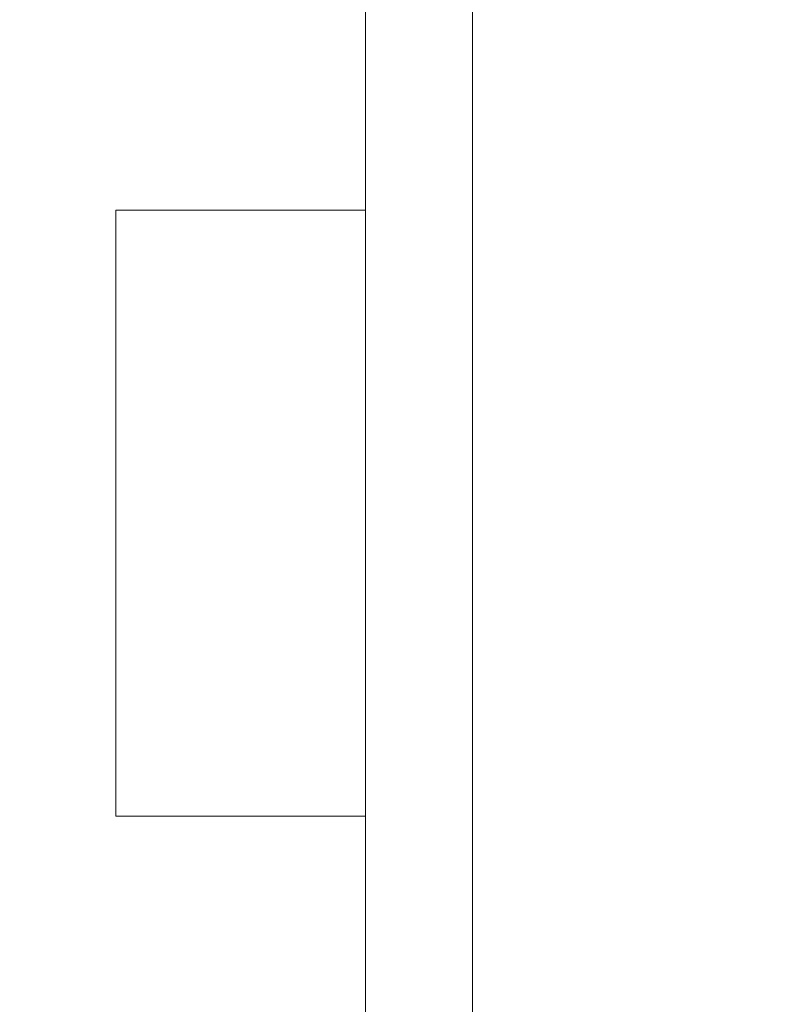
# Model space of a CAD drawing. Header units: metres. Extents: x -3.6 to 90.7, y -11.1 to 18.
# Tile 115 of 256: x 7.993 to 8.205, y 11.82 to 12.096. Entities that reach past the tile are written whole.
import ezdxf

# ---------------------------------------------------------------- set-up
doc = ezdxf.new("R2010")
doc.units = ezdxf.units.M
doc.header["$MEASUREMENT"] = 0
doc.linetypes.add('Wipeout_Contour', pattern=[1, 0, -1])
doc.layers.add('152 - Bemaßung_ Beschriftung.Ausbau', color=7, linetype='Continuous')
doc.layers.add('701 - Einrichtung.Möbel', color=7, linetype='Continuous')
doc.styles.add('ERSTELLTER_STIL_2', font='txt')
doc.dimstyles.new('ERSTELLTER_STIL__3', dxfattribs={"dimtxt": 0.1, "dimasz": 0.0532, "dimexe": 0.18, "dimexo": 0.0625, "dimgap": 0, "dimtad": 1, "dimtih": 1, "dimtoh": 1, "dimzin": 0, "dimdsep": 46, "dimtxsty": 'ERSTELLTER_STIL_2', "dimblk": 'ARROWHEAD_2', "dimblk1": 'ARROWHEAD_2', "dimblk2": 'ARROWHEAD_2', "dimcen": 0.09, "dimse1": 1, "dimse2": 1, "dimclrd": 7, "dimclre": 7, "dimclrt": 7, "dimazin": 0, "dimtfac": 1, "dimtdec": 4, "dimtmove": 0, "dimatfit": 3, "dimfxl": 1, "dimtolj": 1, "dimtzin": 0, "dimarcsym": 0})

# ---------------------------------------------------------------- blocks, each defined once
blk = doc.blocks.new('*D253')
at = {"layer": '152 - Bemaßung_ Beschriftung.Ausbau', "color": 7, "linetype": 'Continuous', "lineweight": 5}
for p, q in [((7.66, 15.3025), (7.66, 15.4075)), ((7.82, 15.3025), (7.82, 15.4075)), ((7.68021, 15.39), (7.63979, 15.32)), ((7.84021, 15.39), (7.79979, 15.32)), ((7.66, 15.355), (7.82, 15.355)), ((7.82, 15.355), (11.24, 15.355))]:
    blk.add_line(p, q, dxfattribs=at)
blk = doc.blocks.new('ARROWHEAD_2')
at = {"color": 0, "linetype": 'Continuous', "lineweight": 0}
for p, q in [((-0.3781, -0.655), (0.3781, 0.655)), ((0, 0), (-1, 0))]:
    blk.add_line(p, q, dxfattribs=at)
blk = doc.blocks.new('*D254')
at = {"layer": '152 - Bemaßung_ Beschriftung.Ausbau', "color": 7, "linetype": 'Continuous', "lineweight": 5}
for p, q in [((11.24, 15.3025), (11.24, 15.4075)), ((7.84021, 15.39), (7.79979, 15.32)), ((11.26021, 15.39), (11.21979, 15.32)), ((7.82, 15.355), (11.24, 15.355))]:
    blk.add_line(p, q, dxfattribs=at)
at = {"layer": '152 - Bemaßung_ Beschriftung.Ausbau', "color": 7, "lineweight": 5, "char_height": 0.1, "attachment_point": 7, "style": 'ERSTELLTER_STIL_2'}
for s, insert in [('\\A1;{\\pql;\\fArial|b0|i0|c0|p38;3,42}', (9.32108, 15.375)), ('\\A1;{\\pql;\\fArial|b0|i0|c0|p38;17}', (11.068, 15.375))]:
    blk.add_mtext(s, dxfattribs=dict(at, insert=insert))

msp = doc.modelspace()

# ---------------------------------------------------------------- wipeouts: each hides what was drawn before it
at = {"color": 254, "linetype": 'Wipeout_Contour', "lineweight": 0, "ltscale": 87.68874}
msp.add_wipeout([(7.82, 10.68998), (10.02, 10.68998), (10.02, 11.48998), (8.62, 11.48998), (8.62, 12.68998), (7.82, 12.68998)], dxfattribs=at).dxf.layer = '701 - Einrichtung.Möbel'

# ---------------------------------------------------------------- next in the draw order: wipeouts: each hides what was drawn before it
at = {"color": 254, "linetype": 'Wipeout_Contour', "lineweight": 0, "ltscale": 57.797903}
msp.add_wipeout([(8.11991, 11.55784), (8.11991, 12.35784), (8.08991, 12.35784), (8.08991, 11.55784)], dxfattribs=at).dxf.layer = '701 - Einrichtung.Möbel'

# ---------------------------------------------------------------- next in the draw order: linework, layer by layer
at = {"layer": '701 - Einrichtung.Möbel', "color": 7, "linetype": 'Continuous', "lineweight": 5, "flags": 128}
msp.add_lwpolyline([(8.11991, 11.55784), (8.11991, 12.35784), (8.08991, 12.35784), (8.08991, 11.55784)], close=True, dxfattribs=at)

# ---------------------------------------------------------------- next in the draw order: wipeouts: each hides what was drawn before it
at = {"color": 254, "linetype": 'Wipeout_Contour', "lineweight": 0, "ltscale": 57.698393}
msp.add_wipeout([(8.08991, 12.04284), (8.01991, 12.04284), (8.01991, 11.87284), (8.08991, 11.87284)], dxfattribs=at).dxf.layer = '701 - Einrichtung.Möbel'

# ---------------------------------------------------------------- next in the draw order: linework, layer by layer
at = {"layer": '701 - Einrichtung.Möbel', "color": 7, "linetype": 'Continuous', "lineweight": 5, "flags": 128}
msp.add_lwpolyline([(8.08991, 12.04284), (8.01991, 12.04284), (8.01991, 11.87284), (8.08991, 11.87284)], close=True, dxfattribs=at)

# ---------------------------------------------------------------- next in the draw order: dimensions: what is measured, and where the dimension line sits
at = {"layer": '152 - Bemaßung_ Beschriftung.Ausbau', "color": 7, "linetype": 'Continuous', "lineweight": 5}
for base, p1, p2, picture, middle in [((11.24, 15.355), (7.82, 10.74998), (11.24, 10.73749), '*D254', (9.45097, 15.425)), ((7.82, 15.355), (7.66, 10.74998), (7.82, 10.74998), '*D253', (7.56423, 15.425))]:
    dim = msp.add_linear_dim(base=base, p1=p1, p2=p2, dimstyle='ERSTELLTER_STIL__3', dxfattribs=at)
    dim.commit()
    dim.dimension.update_dxf_attribs({"geometry": picture, "text_midpoint": middle, "dimtype": 160})

doc.saveas('drawing.dxf')
